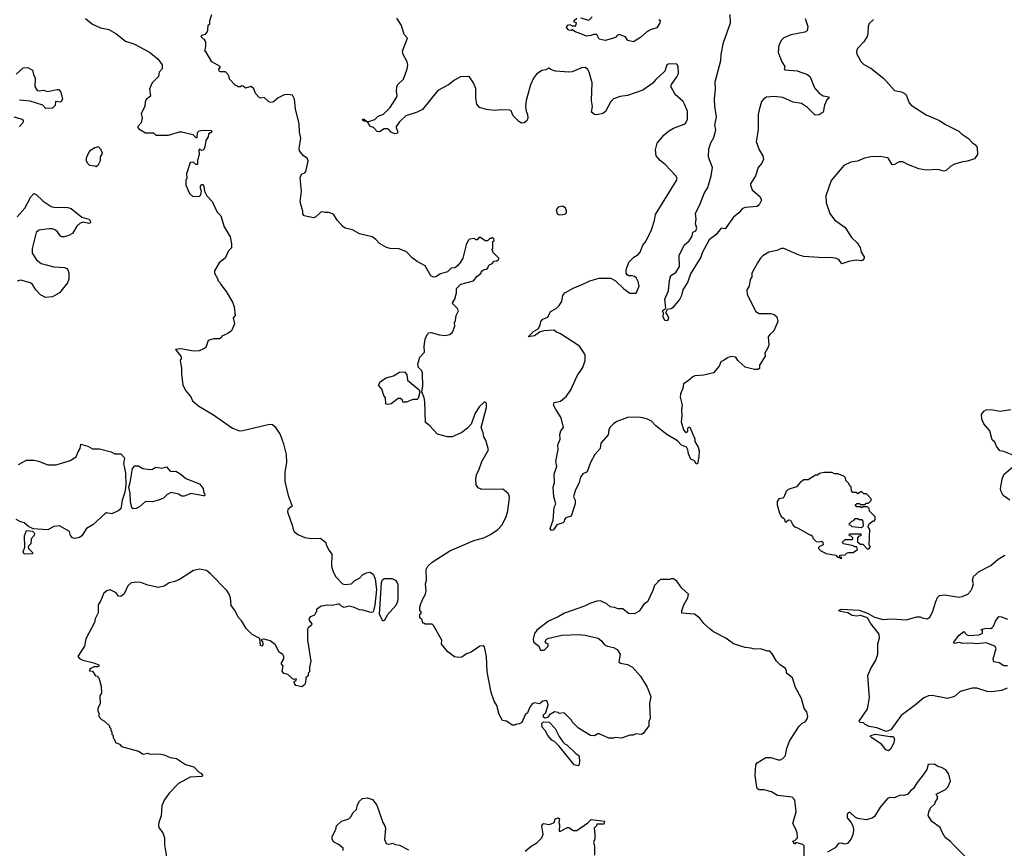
# Model space of a CAD drawing. Extents: x 2220520 to 2384350, y 721165 to 893491.
# Tile 35 of 256: x 2260636 to 2269009, y 749305 to 756352. Entities that reach past the tile are written whole.
import ezdxf

# ---------------------------------------------------------------- set-up
doc = ezdxf.new("R2010")
doc.units = 0

msp = doc.modelspace()

# ---------------------------------------------------------------- linework, layer by layer
at = {"layer": '0CON20XD'}
for points in [[(2264414.3, 751885.7), (2264497.7, 751922.3), (2264583.6, 751946.4), (2264640, 751975), (2264703, 752017), (2264736.1, 752053.9), (2264773.3, 752125), (2264786.2, 752175), (2264800, 752285), (2264798.8, 752305), (2264786.7, 752325), (2264745, 752360), (2264565.7, 752355.7), (2264535, 752369.4), (2264518.8, 752395), (2264514.7, 752445.3), (2264522, 752485), (2264540.4, 752519.6), (2264565.8, 752594.2), (2264623.8, 752695), (2264601.2, 752775), (2264583.8, 752805), (2264578.3, 752838.3), (2264560, 752885), (2264606.7, 753055), (2264607, 753087), (2264595, 753100), (2264585, 753100), (2264545, 753062.5), (2264508.8, 753005), (2264475, 752912.5), (2264445, 752878.8), (2264395, 752840.8), (2264335, 752812), (2264315, 752803.8), (2264274.1, 752804.1), (2264187.9, 752827.9), (2264120.9, 752900.9), (2264086.7, 752925), (2264081.5, 753105), (2264076.9, 753135), (2264056.4, 753186.4), (2264065.4, 753235), (2264060.4, 753345), (2264055, 753365.8), (2264028, 753395), (2264023, 753423), (2264039.2, 753480.8), (2264077.1, 753525), (2264075.6, 753575), (2264084.3, 753635), (2264101.9, 753675), (2264115, 753690), (2264135, 753692.5), (2264205, 753672.9), (2264255, 753666.2), (2264295, 753673.3), (2264317.5, 753695), (2264336.7, 753745), (2264333.3, 753775), (2264342.5, 753795), (2264347.5, 753835), (2264366.7, 753875), (2264355, 753900), (2264320, 753935), (2264317.5, 753945), (2264337.5, 753975), (2264351.7, 754028.3), (2264350, 754065), (2264388.3, 754101.7), (2264495, 754130), (2264525, 754170), (2264560, 754195), (2264560, 754205), (2264570, 754215), (2264585, 754227.5), (2264608.3, 754231.7), (2264620, 754245), (2264621.7, 754258.3), (2264635, 754270), (2264650, 754275), (2264671.7, 754298.3), (2264695, 754300), (2264710, 754315), (2264710, 754325), (2264660, 754375), (2264660, 754385), (2264650, 754395), (2264660, 754405), (2264660, 754465), (2264670, 754475), (2264668.3, 754488.3), (2264655, 754500), (2264645, 754490), (2264635, 754490), (2264615, 754470), (2264595, 754470), (2264555, 754500), (2264541.7, 754498.3), (2264525, 754480), (2264515, 754480), (2264505, 754490), (2264460, 754485), (2264450, 754475), (2264433.6, 754436.4), (2264403.3, 754325), (2264385, 754290), (2264360, 754260), (2264337, 754243), (2264305, 754237.5), (2264273.6, 754206.4), (2264215, 754190), (2264175.8, 754164.2), (2264155, 754162), (2264133.3, 754175), (2264085, 754257.5), (2264016.4, 754296.4), (2263975, 754327.5), (2263925, 754377.5), (2263863, 754403), (2263786.4, 754406.4), (2263754.1, 754414.1), (2263695, 754450), (2263663.9, 754483.9), (2263633.9, 754503.9), (2263525, 754532), (2263465.8, 754565.8), (2263405, 754580), (2263385, 754592.5), (2263335, 754647.5), (2263305, 754697.5), (2263265, 754712.5), (2263233.6, 754713.6), (2263215, 754718.8), (2263197.5, 754715), (2263154.3, 754675.7), (2263135, 754666), (2263055, 754683.3), (2263045, 754700), (2263044, 754725), (2263021.7, 754801.7), (2263031.4, 754895), (2263021.7, 755008.3), (2263032.9, 755037.1), (2263060.5, 755049.5), (2263069.1, 755060.9), (2263087.9, 755147.9), (2263081.2, 755175), (2263048.8, 755195), (2263015.7, 755235.7), (2263013, 755257), (2263025.7, 755345), (2263015.5, 755395), (2263011.4, 755465), (2262981.2, 755595), (2262972.5, 755675), (2262955, 755710), (2262916.7, 755716.7), (2262885, 755712.5), (2262835, 755687.5), (2262795, 755653.3), (2262775, 755648.8), (2262755, 755653.3), (2262715, 755690), (2262685, 755683.3), (2262675, 755687.5), (2262642.5, 755725), (2262627.5, 755765), (2262605, 755782.5), (2262555, 755770), (2262537, 755787), (2262525, 755790), (2262515, 755780), (2262495, 755780), (2262485, 755790), (2262471.7, 755791.7), (2262420, 755845), (2262417, 755867), (2262405, 755890), (2262385, 755907.5), (2262361.7, 755908.3), (2262345, 755907.5), (2262332.5, 755915), (2262328.3, 755931.7), (2262340, 755945), (2262340, 755955), (2262270, 755995), (2262222.5, 756075), (2262210, 756085), (2262220, 756125), (2262220, 756165), (2262210, 756175), (2262210, 756185), (2262195, 756190), (2262180, 756205), (2262185, 756220), (2262215, 756230), (2262230, 756245), (2262237, 756263), (2262240, 756305), (2262251.7, 756318.3), (2262252.5, 756345), (2262270, 756395)], [(2267315, 756363.3), (2267337.5, 756295), (2267332.3, 756257.7), (2267314.1, 756245.9), (2267195, 756223.8), (2267135, 756196.7), (2267115, 756177.5), (2267091.2, 756135), (2267087, 756073), (2267116.7, 755995), (2267142.5, 755955), (2267137.5, 755935), (2267142.5, 755925), (2267246.7, 755916.7), (2267336.6, 755886.6), (2267358, 755865), (2267395, 755772.5), (2267435, 755727.5), (2267470, 755705), (2267517.5, 755695), (2267517.5, 755685), (2267498.8, 755671.2), (2267480, 755625), (2267468.8, 755565), (2267435, 755542.5), (2267399.5, 755539.5), (2267335.7, 755605), (2267285, 755639.5), (2267215, 755651.2), (2267125, 755691.1), (2267055, 755699.5), (2266987.3, 755692.7), (2266965, 755678.8), (2266945.8, 755655), (2266924.4, 755585), (2266916.7, 755545), (2266917.5, 755415), (2266898.1, 755315), (2266925.5, 755245.5), (2266955.8, 755195), (2266961.2, 755165), (2266947.3, 755132.7), (2266916.2, 755095), (2266894, 755025), (2266850, 754955), (2266850, 754945), (2266866.2, 754905), (2266933.8, 754845), (2266943.3, 754816.7), (2266923.6, 754776.4), (2266907.3, 754762.7), (2266805, 754756.2), (2266782.7, 754747.3), (2266750.9, 754709.1), (2266706.3, 754673.7), (2266635, 754573.8), (2266601.7, 754578.3), (2266556.4, 754523.6), (2266499.8, 754480.2), (2266439.7, 754370.3), (2266427.1, 754332.9), (2266340.5, 754189.5), (2266317.7, 754122.3), (2266274.4, 754055.6), (2266263.3, 754005), (2266248.3, 753971.7), (2266187.7, 753902.3), (2266175, 753893.3), (2266141.7, 753888.3), (2266130, 753865), (2266130, 753855), (2266146.1, 753836.1), (2266153, 753817), (2266145, 753790), (2266123, 753793), (2266108.8, 753825), (2266110, 753855), (2266102.5, 753875), (2266131.7, 753898.3), (2266123.3, 753975), (2266153.3, 754045), (2266161.2, 754135), (2266174.1, 754175.9), (2266215, 754202.5), (2266245.7, 754254.3), (2266244.2, 754345.8), (2266287.5, 754435), (2266328.8, 754471.2), (2266355, 754510), (2266360, 754545), (2266385, 754557.5), (2266395, 754580), (2266383.3, 754615), (2266390, 754655), (2266383.3, 754705), (2266423.8, 754785), (2266457.1, 754875), (2266488.6, 754925), (2266517.5, 755025), (2266526.9, 755095), (2266501.2, 755158.8), (2266494.2, 755185), (2266496, 755255), (2266514.6, 755305.4), (2266539.8, 755350.2), (2266555.6, 755415), (2266547.8, 755455), (2266561.1, 755525), (2266546.2, 755616.2), (2266543.8, 755675), (2266553.3, 755765), (2266549.3, 755825), (2266598.9, 756005), (2266602.4, 756055), (2266622.4, 756157.6), (2266679.4, 756325), (2266678.8, 756395)], [(2261195, 756363.3), (2261255, 756313.3), (2261323.6, 756283.6), (2261395, 756267.5), (2261453.6, 756233.6), (2261535, 756170), (2261607, 756147), (2261740, 756075), (2261809.3, 756019.3), (2261847, 755967), (2261847, 755933), (2261823, 755907), (2261815, 755870), (2261762.5, 755815), (2261740, 755765), (2261747, 755703), (2261713.6, 755676.4), (2261703, 755657), (2261700, 755615), (2261670, 755555), (2261677.5, 755515), (2261670, 755475), (2261640, 755445), (2261640, 755435), (2261650, 755425), (2261705, 755390), (2261775, 755390), (2261795, 755370), (2261900.7, 755370.7), (2261995, 755397.5), (2262015, 755397.5), (2262107, 755377), (2262135, 755350), (2262145, 755350), (2262148.3, 755391.7), (2262163, 755407), (2262195, 755412.5), (2262265, 755410), (2262270, 755405), (2262265, 755390), (2262255, 755390), (2262241.7, 755378.3), (2262240, 755355), (2262217.5, 755325), (2262209.3, 755270.7), (2262198.3, 755241.7), (2262185, 755240), (2262165, 755250), (2262158.3, 755241.7), (2262162.5, 755205), (2262147.5, 755155), (2262148.3, 755121.7), (2262135, 755120), (2262117, 755137), (2262101.7, 755141.7), (2262085, 755137.5), (2262055, 755040), (2262057.5, 755005), (2262050, 754985), (2262050, 754945), (2262080, 754875), (2262108.3, 754848.3), (2262165, 754852.5), (2262176.2, 754863.8), (2262182.5, 754895), (2262173.3, 754915), (2262173.3, 754935), (2262185, 754950), (2262195, 754950), (2262203, 754933), (2262207.5, 754895), (2262227.5, 754855), (2262272.5, 754805), (2262316.4, 754716.4), (2262346.7, 754685), (2262375, 754590), (2262426.7, 754505), (2262437.5, 754445), (2262437, 754413), (2262412.5, 754385), (2262382.5, 754325), (2262332.5, 754285), (2262293, 754217), (2262292.5, 754195), (2262320, 754145), (2262320, 754135), (2262340, 754115), (2262345, 754100), (2262390.7, 754040.7), (2262445, 753950), (2262459.3, 753909.3), (2262467.5, 753835), (2262450, 753815), (2262463.3, 753765), (2262437.5, 753705), (2262405, 753682.5), (2262355, 753660), (2262350, 753645), (2262335, 753637.5), (2262287, 753637), (2262240, 753625), (2262217.5, 753565), (2262198.3, 753551.7), (2262163, 753537), (2262115, 753533.8), (2262005, 753552.5), (2261961.7, 753548.3), (2262005, 753490), (2262010, 753475), (2262010, 753465), (2262000, 753455), (2262012.5, 753385), (2262010.7, 753340.7), (2262022.5, 753245), (2262047.5, 753195), (2262090, 753145), (2262105, 753110), (2262160, 753065), (2262276.1, 752996.1), (2262445, 752876.7), (2262505, 752856.7), (2262533, 752857), (2262759.3, 752910.7), (2262785, 752910), (2262805, 752892.5), (2262850, 752825), (2262878.8, 752745), (2262902, 752655), (2262904, 752585), (2262890, 752505), (2262891.2, 752425), (2262918.8, 752305), (2262952.5, 752215), (2262916.2, 752185), (2262912, 752165), (2262956.2, 752045), (2262961.2, 752015), (2262970.5, 752000.5), (2263002.5, 751975), (2263059.5, 751949.5), (2263115, 751938.8), (2263195, 751943.3), (2263240, 751905), (2263242.5, 751885), (2263267.1, 751837.1)], [(2265413.8, 754096.2), (2265485, 754130), (2265565, 754154.5), (2265662.4, 754152.4), (2265701.7, 754131.7), (2265775, 754062.5), (2265825, 754026.7), (2265877.5, 754025), (2265903.8, 754085), (2265895.9, 754125.9), (2265880, 754155), (2265865, 754166.7), (2265845, 754173.8), (2265815, 754173.8), (2265802.3, 754182.3), (2265793.8, 754195), (2265792.5, 754225), (2265815, 754288.8), (2265858.3, 754331.7), (2265895, 754353.8), (2265912, 754375), (2265936.2, 754435), (2265961.2, 754465), (2266010, 754565), (2266035.8, 754645), (2266042.5, 754695), (2266222, 754985), (2266226.7, 755005), (2266216.7, 755025), (2266125, 755119.4), (2266083.9, 755153.9), (2266048.9, 755195), (2266043.5, 755245), (2266057.4, 755302.6), (2266117.4, 755372.6), (2266154, 755405), (2266195, 755430), (2266287, 755463), (2266301.2, 755475), (2266313.8, 755505), (2266316, 755575), (2266290.8, 755635), (2266277.2, 755657.2), (2266209.2, 755715), (2266174.2, 755785), (2266178.7, 755801.3), (2266224, 755865), (2266238, 755895), (2266236.7, 755955), (2266225, 755972.5), (2266155, 755976.2), (2266140.7, 755969.3), (2266122.5, 755915), (2266045, 755843.3), (2266019.1, 755810.9), (2265935, 755751.4), (2265805, 755707.1), (2265741.3, 755698.7), (2265685, 755679.2), (2265664.2, 755655), (2265618.5, 755571.5), (2265595, 755553.1), (2265544.3, 755544.3), (2265525, 755546.2), (2265500, 755565), (2265506.9, 755615), (2265497.8, 755665), (2265505.6, 755815), (2265478.8, 755905), (2265467.3, 755927.3), (2265445, 755946.2), (2265415, 755943.8), (2265335, 755910), (2265305, 755905.7), (2265193.4, 755913.4), (2265157.5, 755925), (2265135, 755940), (2265110, 755925), (2265075, 755918.8), (2265030.3, 755889.7), (2265005.8, 755855), (2264981.3, 755798.7), (2264943.8, 755665), (2264936, 755615), (2264942.5, 755575), (2264955.7, 755545), (2264957.8, 755515), (2264948.2, 755491.8), (2264925.9, 755474.1), (2264903.3, 755473.3), (2264880, 755485), (2264832.5, 755535), (2264815.9, 755575.9), (2264805, 755583.3), (2264725, 755585.8), (2264675, 755580), (2264607, 755587), (2264546.7, 755605), (2264524.5, 755634.5), (2264515.8, 755685), (2264516.1, 755766.1), (2264496.1, 755816.1), (2264460, 755865), (2264445, 755870), (2264385, 755866.2), (2264335, 755838), (2264282.1, 755797.9), (2264191.2, 755748.8), (2264060.3, 755589.7), (2264015, 755566), (2263918.8, 755535), (2263865, 755483.8), (2263838, 755445), (2263836.2, 755435), (2263852, 755395), (2263845, 755384.2), (2263825, 755381.9), (2263793.8, 755395), (2263775, 755417.5), (2263763, 755423), (2263735, 755422.5), (2263695, 755397.5), (2263675, 755400), (2263645, 755436), (2263615, 755443.3), (2263592.5, 755482.5), (2263565, 755488), (2263553.3, 755495), (2263550, 755505), (2263565, 755507.1), (2263586.7, 755486.7), (2263605, 755487.1), (2263656.3, 755503.7), (2263685, 755531.4), (2263730.2, 755549.8), (2263785.7, 755605), (2263839.4, 755690.6), (2263845.8, 755705.8), (2263840, 755745), (2263844, 755785), (2263855, 755803.3), (2263900, 755845), (2263930.8, 755935), (2263935.8, 755965), (2263932, 755995), (2263896.7, 756055), (2263892.5, 756085), (2263932.5, 756195), (2263906.4, 756226.4), (2263883.6, 756303.6), (2263842, 756365)], [(2267897.5, 756355), (2267861.2, 756318.8), (2267851.2, 756295), (2267848.8, 756235), (2267841.7, 756208.3), (2267815.8, 756164.2), (2267761.7, 756108.3), (2267753.3, 756085), (2267755, 756060), (2267793.3, 755995), (2267815, 755970), (2267875, 755940), (2267985, 755852.5), (2268075, 755750), (2268135, 755737.5), (2268165, 755722.5), (2268173.6, 755713.6), (2268200, 755645), (2268215.9, 755625.9), (2268345, 755543.8), (2268457.5, 755495), (2268504.1, 755464.1), (2268623.6, 755403.6), (2268645, 755382.5), (2268705, 755342.5), (2268737, 755307), (2268767.5, 755285), (2268777.5, 755265), (2268782.5, 755205), (2268755, 755170), (2268695, 755147.5), (2268657, 755143), (2268585, 755122.5), (2268555, 755107.5), (2268515, 755070), (2268495, 755062.5), (2268445, 755077.5), (2268345, 755073.3), (2268283.6, 755083.6), (2268195, 755116.7), (2268145, 755143.3), (2268115, 755143.3), (2268075, 755120), (2268057, 755117), (2268025, 755172.5), (2268015, 755176.7), (2267955, 755188.8), (2267873.9, 755186.1), (2267820, 755175), (2267761.7, 755148.3), (2267705, 755140), (2267645, 755112.5), (2267536.4, 754983.6), (2267492.5, 754855), (2267493.8, 754795), (2267526, 754705), (2267565, 754650), (2267655.5, 754585.5), (2267709.5, 754499.5), (2267756.7, 754455), (2267783.3, 754415), (2267793.3, 754375), (2267816.4, 754336.4), (2267816.7, 754325), (2267805, 754307.5), (2267795, 754302.5), (2267755, 754306.2), (2267695, 754298.8), (2267627, 754277), (2267601.7, 754311.7), (2267582.3, 754322.3), (2267535, 754330.8), (2267475, 754327.5), (2267305, 754336.9), (2267265, 754348.1), (2267135, 754405.6), (2267115.8, 754405.8), (2267075, 754388.8), (2267006.4, 754373.6), (2266957, 754343), (2266937, 754323), (2266910, 754285), (2266862.5, 754195), (2266862.5, 754165), (2266848.3, 754141.7), (2266840, 754085), (2266820, 754055), (2266823.8, 754015), (2266895, 753870), (2266925, 753854.2), (2267025, 753852), (2267052.5, 753845), (2267073.8, 753825), (2267083.3, 753785), (2267048.6, 753705), (2267014, 753675), (2267002, 753655), (2267005.7, 753584.3), (2266996.2, 753555), (2266973.6, 753516.4), (2266975, 753490), (2266927.5, 753415), (2266927.5, 753385), (2266913, 753377), (2266885, 753376.7), (2266805, 753397.5), (2266743.6, 753453.6), (2266725, 753482.5), (2266685, 753486.7), (2266655, 753477.5), (2266627.5, 753455), (2266598.3, 753441.7), (2266584.3, 753405), (2266535, 753349.5), (2266455, 753330), (2266378.3, 753321.7), (2266360, 753315), (2266321.7, 753281.7), (2266280, 753255), (2266276.7, 753215), (2266255, 753170), (2266252.7, 753142.7), (2266269.2, 753075), (2266264.2, 753035), (2266268, 752985), (2266260.5, 752930.5), (2266281.2, 752865), (2266295, 752847.5), (2266305, 752842.5), (2266318.3, 752851.7), (2266317.5, 752875), (2266325, 752887.5), (2266335, 752887.5), (2266377, 752787), (2266377.5, 752765), (2266406.7, 752715), (2266413.3, 752685), (2266412.5, 752635), (2266400, 752575), (2266390, 752575), (2266375, 752600), (2266343.3, 752615), (2266325, 752660), (2266318.8, 752695), (2266305.8, 752715.8), (2266263.2, 752733.2), (2266230.3, 752770.3), (2266140, 752825), (2266045, 752897.1), (2266007.6, 752937.6), (2265975.8, 752955.8), (2265935.5, 752965.5), (2265895, 752972.5), (2265805, 752970), (2265713.3, 752935), (2265685, 752916), (2265655, 752883.3), (2265646, 752865), (2265639.3, 752820.7), (2265578.3, 752751.7), (2265571.2, 752705), (2265527.5, 752655), (2265490, 752585), (2265463.6, 752516.4), (2265455, 752502.5), (2265425, 752490), (2265405, 752460), (2265393.3, 752415), (2265360.8, 752345), (2265346.2, 752295), (2265360, 752265), (2265360.8, 752235), (2265325, 752130), (2265280, 752115), (2265268.3, 752101.7), (2265267.5, 752085), (2265256.2, 752073.8), (2265202.5, 752055), (2265176.4, 752013.6), (2265165, 752007.5), (2265155, 752010), (2265147.5, 752025), (2265174, 752095), (2265180, 752205), (2265196.7, 752233.3), (2265177.1, 752295), (2265172.5, 752375), (2265182.9, 752415), (2265182.6, 752487.4), (2265203.8, 752555), (2265196, 752595), (2265216.4, 752696.4), (2265211.2, 752735), (2265231.2, 752785), (2265228, 752825), (2265238.8, 752855), (2265260, 752885), (2265241.2, 752965), (2265191.7, 753041.7), (2265176, 753075), (2265182, 753095), (2265235, 753108.8), (2265285, 753150), (2265322, 753205), (2265377.3, 753322.7), (2265426, 753395), (2265445.8, 753454.2), (2265443.8, 753495), (2265436.2, 753515), (2265395.8, 753575.8), (2265235, 753680), (2265200, 753695), (2265181.7, 753711.7), (2265093.9, 753706.1), (2265056.4, 753693.6), (2265015, 753664.3), (2264960, 753655), (2265005, 753701.2), (2265046.4, 753723.6), (2265063.3, 753755), (2265067.5, 753785), (2265085.8, 753804.2), (2265127.3, 753822.7), (2265151.1, 753868.9), (2265198, 753895), (2265225, 753920.8), (2265245, 753956.7), (2265255.7, 754005), (2265272.4, 754027.6), (2265348.6, 754071.4), (2265413.8, 754096.2)], [(2266072.7, 756352.7), (2266083.8, 756345), (2266080.6, 756325), (2266055, 756282.9), (2266005, 756268), (2265970.3, 756249.7), (2265915, 756202), (2265855, 756162.5), (2265806.4, 756176.4), (2265787.5, 756205), (2265735, 756226), (2265718.8, 756221.2), (2265705.6, 756204.4), (2265685.5, 756194.5), (2265615, 756176.2), (2265565, 756187.5), (2265545, 756226.7), (2265515, 756226.7), (2265495, 756217.5), (2265455, 756212.5), (2265408.3, 756231.7), (2265353, 756253), (2265335, 756270), (2265325, 756260), (2265305, 756263.3), (2265287.5, 756285), (2265293.6, 756306.4), (2265315, 756312.5), (2265335, 756300), (2265365, 756300), (2265370, 756325), (2265351.7, 756331.7), (2265350, 756345), (2265374.2, 756365.8)], [(2265405, 756368.8), (2265475, 756348.8), (2265505, 756376)], [(2260605, 755888), (2260665, 755943.3), (2260705, 755946.7), (2260745, 755922.5), (2260752.5, 755885), (2260768.8, 755855), (2260766, 755785), (2260785, 755750), (2260805, 755746.7), (2260835, 755752), (2260875, 755742), (2260950.7, 755759.3), (2260968.3, 755758.3), (2260986.7, 755735), (2261001.2, 755675), (2260985, 755651.2), (2260940, 755655), (2260937, 755623), (2260915, 755600), (2260857.5, 755597.5), (2260833.9, 755623.9), (2260725, 755659.4), (2260633, 755667)], [(2260587, 755527), (2260657.5, 755505), (2260666.7, 755495), (2260663.3, 755475), (2260633.3, 755445)], [(2261285, 755102.5), (2261305, 755120), (2261322.5, 755155), (2261322.5, 755185), (2261340, 755215), (2261330, 755245), (2261305, 755270), (2261275, 755263.3), (2261233.6, 755236.4), (2261222.5, 755225), (2261200, 755175), (2261200, 755155), (2261210, 755135), (2261230, 755115), (2261275, 755110), (2261285, 755102.5)], [(2260615.6, 754675), (2260680.1, 754749.9), (2260730.6, 754845), (2260755, 754873.8), (2260775, 754866.2), (2260835, 754807.5), (2260902.2, 754762.2), (2260926.6, 754756.6), (2261045, 754756), (2261075, 754746.2), (2261165, 754672), (2261225, 754656), (2261233.8, 754645), (2261236.7, 754623.3), (2261225, 754620), (2261175, 754628.8), (2261148.8, 754621.2), (2261122.6, 754597.4), (2261084.4, 754535), (2261054.1, 754515.9), (2261015, 754504.5), (2260995, 754504.4), (2260981.7, 754511.7), (2260958.3, 754548.3), (2260941.3, 754561.3), (2260915, 754572.9), (2260886.7, 754573.3), (2260797.6, 754562.4), (2260775, 754542), (2260740.9, 754405), (2260742.5, 754365), (2260778.3, 754308.3), (2260818.8, 754278.8), (2260925, 754249.4), (2261015.5, 754245.5), (2261036.8, 754236.8), (2261046.2, 754225), (2261052.5, 754195), (2261053.3, 754145), (2261043.8, 754115), (2260975, 754028.8), (2260915, 753995.8), (2260855, 753990.6), (2260812.9, 754012.9), (2260774.5, 754054.5), (2260745, 754101.2), (2260726.7, 754115), (2260645, 754135.7), (2260615, 754129.2)], [(2265225, 754693.8), (2265255, 754694), (2265278.3, 754701.7), (2265285, 754710), (2265287.5, 754725), (2265278.3, 754748.3), (2265255, 754767.5), (2265215, 754757.5), (2265197.5, 754735), (2265206.7, 754705), (2265225, 754693.8)], [(2263765, 753080), (2263750, 753085), (2263747.5, 753135), (2263733.3, 753155), (2263715, 753210), (2263687.5, 753245), (2263704.1, 753275.9), (2263752.5, 753305), (2263815, 753322.5), (2263865, 753353.3), (2263907, 753357), (2263927.5, 753335), (2263932.5, 753285), (2264032.5, 753205), (2264040, 753185), (2264025, 753130), (2264015, 753122.5), (2263978.3, 753121.7), (2263925, 753100), (2263895, 753100), (2263890, 753115), (2263875, 753130), (2263855, 753130), (2263795, 753084), (2263765, 753080)], [(2269075, 752652.5), (2269005, 752680), (2268972.5, 752685), (2268943.3, 752725), (2268928.3, 752758.3), (2268905, 752780), (2268887.5, 752855), (2268835, 752916.2), (2268817.5, 752955), (2268814.5, 752995), (2268835, 753023.1), (2268855, 753033.3), (2268895, 753038.1), (2268975, 753023.3), (2269065, 753037.5)], [(2260625, 752570), (2260695, 752606), (2260755, 752605.8), (2260795, 752597.5), (2260875, 752566.9), (2260945, 752565.6), (2261065, 752604.2), (2261115.8, 752634.2), (2261132.3, 752677.7), (2261150, 752705), (2261155, 752742.5), (2261215, 752723.8), (2261255, 752701.2), (2261315, 752701.2), (2261415, 752676), (2261445, 752660), (2261495, 752660), (2261528.1, 752625), (2261518.8, 752575), (2261525, 752552.5), (2261535.7, 752495), (2261538.1, 752391.9), (2261530.5, 752335), (2261508.1, 752265), (2261495, 752192.5), (2261472.5, 752175), (2261419.3, 752150.7), (2261375, 752156.7), (2261359.3, 752150.7), (2261259.2, 752055), (2261203.8, 752025), (2261165, 751962.5), (2261145, 751946.7), (2261105, 751940), (2261084.3, 751944.3), (2261066.7, 751965), (2261058, 751998), (2260975, 752046.2), (2260925, 752040.8), (2260875.8, 752014.2), (2260750.5, 752020.5), (2260710.4, 752040.4), (2260675, 752074.2), (2260645, 752081.2), (2260605, 752101.4)], [(2261600.7, 752190.7), (2261590.5, 752200.5), (2261577.1, 752255), (2261576.4, 752325), (2261562.9, 752375), (2261576.5, 752415), (2261594, 752535), (2261615, 752557.5), (2261645, 752556.7), (2261683.9, 752533.9), (2261745, 752527.5), (2261765, 752530), (2261795, 752547.5), (2261845, 752537.5), (2261885, 752550), (2261912.5, 752515), (2261925, 752510), (2261965, 752513.3), (2262007.3, 752487.3), (2262049.3, 752449.3), (2262164.1, 752404.1), (2262196.1, 752366.1), (2262198.3, 752338.3), (2262210, 752315), (2262207.5, 752302.5), (2262195, 752302.5), (2262095, 752321.2), (2262035, 752300), (2262015, 752300), (2261985, 752317.5), (2261925, 752331.2), (2261890, 752315), (2261858.3, 752281.7), (2261825, 752268.8), (2261765, 752251.2), (2261705, 752253.8), (2261655, 752208.8), (2261625, 752194), (2261600.7, 752190.7)], [(2269056.7, 752265), (2269000, 752305), (2268978.8, 752345), (2268976, 752365), (2268990, 752445), (2269006.7, 752485), (2269085, 752553.3)], [(2267625, 751770), (2267628.3, 751778.3), (2267610, 751780), (2267611.7, 751798.3), (2267655, 751800), (2267673, 751817), (2267685, 751820), (2267725, 751820), (2267760, 751845), (2267755, 751870), (2267735, 751870), (2267727, 751877), (2267643, 751893), (2267630, 751905), (2267655, 751930), (2267715, 751930), (2267720, 751935), (2267720, 751945), (2267708.3, 751958.3), (2267691.7, 751961.7), (2267690, 751975), (2267695, 751980), (2267788.3, 751978.3), (2267788.3, 751961.7), (2267771.7, 751958.3), (2267760, 751945), (2267761.7, 751911.7), (2267785, 751890), (2267805, 751890), (2267845, 751850), (2267858.3, 751851.7), (2267870, 751865), (2267870, 751875), (2267860, 751885), (2267866.7, 752016.7), (2267850, 752045), (2267858.3, 752051.7), (2267860, 752065), (2267895, 752090), (2267905, 752090), (2267910, 752105), (2267910, 752125), (2267861.7, 752171.7), (2267860, 752195), (2267845, 752210), (2267805, 752210), (2267795, 752200), (2267785, 752210), (2267755, 752210), (2267740, 752225), (2267755, 752237.5), (2267777, 752237), (2267785, 752230), (2267825, 752230), (2267835, 752240), (2267855, 752240), (2267878.3, 752261.7), (2267878.3, 752278.3), (2267838.3, 752318.3), (2267815, 752320), (2267795, 752340), (2267765, 752320), (2267755, 752330), (2267721.7, 752331.7), (2267710, 752345), (2267708.3, 752378.3), (2267691.7, 752391.7), (2267688.3, 752408.3), (2267661.7, 752431.7), (2267660, 752455), (2267645, 752470), (2267595, 752490), (2267565, 752490), (2267545, 752500), (2267475, 752500), (2267438.3, 752491.7), (2267421.7, 752478.3), (2267405, 752477.5), (2267380, 752465), (2267341.7, 752438.3), (2267305, 752437.5), (2267272.5, 752415), (2267240.7, 752379.3), (2267170, 752355), (2267155, 752340), (2267135, 752292.5), (2267125, 752282.5), (2267093, 752277), (2267077.5, 752255), (2267076.7, 752225), (2267097.5, 752155), (2267113.6, 752123.6), (2267138.3, 752108.3), (2267145, 752080), (2267155, 752080), (2267173, 752097), (2267190, 752095), (2267210, 752055), (2267225, 752040), (2267251.7, 752031.7), (2267355, 751970), (2267365, 751970), (2267378.3, 751958.3), (2267381.7, 751941.7), (2267410, 751915), (2267435, 751910), (2267455, 751917.5), (2267467, 751907), (2267470, 751885), (2267430, 751865), (2267430, 751855), (2267450, 751835), (2267493, 751813), (2267577, 751797), (2267591.7, 751781.7), (2267610, 751780), (2267611.7, 751771.7), (2267625, 751770)], [(2267795, 752030), (2267715, 752040), (2267705, 752050), (2267691.7, 752051.7), (2267690, 752065), (2267711.7, 752088.3), (2267728.3, 752091.7), (2267741.7, 752108.3), (2267765, 752110), (2267775, 752100), (2267795, 752100), (2267807, 752087), (2267810, 752045), (2267795, 752030)], [(2260675, 751807.5), (2260666.7, 751825), (2260680, 751865), (2260676.4, 751963.6), (2260695, 752006.7), (2260745, 752002.5), (2260762.5, 751985), (2260760, 751965), (2260733, 751937), (2260730, 751895), (2260710, 751875), (2260707.5, 751865), (2260710, 751855), (2260745, 751820), (2260745, 751810), (2260675, 751807.5)], [(2267306, 749235), (2267307.5, 749325), (2267297, 749337), (2267245, 749350), (2267235, 749350), (2267225, 749340), (2267210, 749365), (2267228.3, 749371.7), (2267250, 749395), (2267247.5, 749435), (2267237, 749467), (2267210, 749515), (2267240, 749615), (2267227.5, 749715), (2267205, 749739.2), (2267080, 749755), (2267030, 749785), (2266965, 749800.6), (2266925, 749802.9), (2266910.9, 749810.9), (2266904, 749825), (2266890, 749925), (2266897.5, 750015), (2266907, 750033), (2266981.7, 750078.3), (2267023.9, 750076.1), (2267085, 750056.2), (2267105, 750056.7), (2267125, 750067.5), (2267147.5, 750095), (2267160, 750155), (2267185, 750222.5), (2267265.9, 750344.1), (2267291.2, 750368.8), (2267315, 750380), (2267333.3, 750405), (2267337.5, 750425), (2267330, 750465), (2267307.5, 750495), (2267285, 750580), (2267233, 750673), (2267206.7, 750755), (2267157.5, 750795), (2267157.5, 750815), (2267147.5, 750835), (2267102.5, 750865), (2267073.3, 750895), (2267035, 750960), (2267015, 750980), (2266995, 750980), (2266935, 751002.5), (2266885, 750997.5), (2266855, 751007.5), (2266805, 751012.5), (2266705, 751043.3), (2266640.7, 751090.7), (2266536.4, 751146.4), (2266507.7, 751167.7), (2266455, 751216.7), (2266421.2, 751261.2), (2266375, 751296.7), (2266267.5, 751305), (2266266.2, 751325), (2266284.4, 751375.6), (2266317.5, 751435), (2266322.5, 751465), (2266267, 751517), (2266225, 751577.5), (2266197, 751597), (2266175, 751597.5), (2266165, 751590), (2266085, 751590), (2266075, 751580), (2266065, 751580), (2266060, 751565), (2266035, 751540), (2266021.7, 751498.3), (2265975, 751400), (2265945, 751380), (2265905, 751322.5), (2265865, 751300), (2265813, 751303), (2265765, 751340), (2265725, 751340), (2265695, 751352.5), (2265658.3, 751358.3), (2265630, 751385), (2265575, 751410), (2265543, 751407), (2265485, 751387.5), (2265440, 751365), (2265270, 751305), (2265215, 751272.5), (2265133.9, 751236.1), (2265035, 751158.8), (2265015, 751132.5), (2265002, 751085), (2265005, 751060), (2265050, 751025), (2265065, 750990), (2265095, 750990), (2265130, 751025), (2265130, 751045), (2265115, 751047.5), (2265103.6, 751063.6), (2265115, 751082.5), (2265135, 751092.5), (2265247, 751117), (2265395, 751122.5), (2265445, 751116.7), (2265555, 751093.3), (2265587.5, 751065), (2265610, 751035), (2265633.6, 751023.6), (2265685, 751013.3), (2265716.4, 750996.4), (2265742.5, 750955), (2265731.7, 750891.7), (2265745, 750880), (2265805, 750867.5), (2265846.4, 750846.4), (2265915, 750770), (2265972.5, 750675), (2266002.5, 750595), (2265992.5, 750535), (2265997.5, 750405), (2265987.5, 750385), (2265987.5, 750345), (2265939.5, 750280.5), (2265925, 750273.8), (2265875, 750277.5), (2265851.7, 750268.3), (2265825, 750267.5), (2265755, 750242.5), (2265705, 750247.5), (2265685, 750240), (2265645, 750242.5), (2265565, 750277.5), (2265553, 750277), (2265525, 750260), (2265490, 750265), (2265387, 750327), (2265335, 750380), (2265330, 750395), (2265267, 750457), (2265225, 750450), (2265215, 750460), (2265185, 750466.7), (2265140.7, 750439.3), (2265123.6, 750416.4), (2265105, 750412.5), (2265090.7, 750420.7), (2265091.2, 750438.8), (2265110, 750460), (2265130, 750525), (2265125, 750550), (2265115, 750562.5), (2265085, 750557.5), (2265057, 750533), (2265015, 750542.5), (2264995, 750532.5), (2264974.1, 750505.9), (2264953.3, 750456.7), (2264935, 750440), (2264906.4, 750373.6), (2264887, 750363), (2264865, 750360), (2264845, 750352.5), (2264823, 750353), (2264776.7, 750386.7), (2264743, 750393), (2264712.7, 750442.7), (2264695, 750520), (2264670, 750555), (2264645, 750630), (2264612, 750805), (2264605.9, 750935.9), (2264588.8, 751018.8), (2264575, 751027.5), (2264550, 751025), (2264475, 750972.5), (2264435, 750957.5), (2264395, 750930), (2264365, 750926.7), (2264335, 750933.3), (2264277.5, 750975), (2264221.7, 751041.7), (2264226.2, 751075), (2264155, 751200), (2264145, 751210), (2264085, 751210), (2264075, 751220), (2264065, 751220), (2264058.3, 751248.3), (2264040, 751265), (2264040, 751295), (2264050, 751305), (2264050, 751315), (2264040, 751325), (2264040, 751355), (2264050, 751395), (2264060, 751405), (2264060, 751415), (2264087.5, 751465), (2264092.5, 751495), (2264087.5, 751555), (2264096.2, 751585), (2264094, 751675), (2264105.9, 751704.1), (2264145, 751738.8), (2264295, 751834), (2264414.3, 751885.7)], [(2263267.1, 751837.1), (2263290, 751805), (2263287.5, 751705), (2263302.5, 751655), (2263323.9, 751613.9), (2263380, 751555), (2263405, 751547.5), (2263457, 751553), (2263485, 751582.5), (2263525, 751602.5), (2263550.7, 751629.3), (2263585, 751647.5), (2263615, 751652.5), (2263645, 751632.5), (2263659.2, 751595), (2263670, 751505), (2263657.3, 751372.7), (2263645.8, 751324.2), (2263638, 751312), (2263625, 751310), (2263555, 751331.2), (2263525, 751333.3), (2263475, 751356.7), (2263435, 751363.3), (2263395, 751353.8), (2263375, 751360), (2263355, 751380), (2263345, 751382.5), (2263295, 751370), (2263255, 751372.5), (2263200, 751365), (2263160, 751335), (2263160, 751315), (2263151.7, 751308.3), (2263150, 751295), (2263136.7, 751283.3), (2263105, 751272.5), (2263093.6, 751256.4), (2263099.5, 751239.5), (2263121.2, 751215), (2263117.7, 751202.3), (2263085, 751177.5), (2263082.5, 751165), (2263083.3, 751075), (2263112.5, 750895), (2263100, 750845), (2263100, 750805), (2263090, 750795), (2263088.3, 750771.7), (2263070, 750755), (2263067.5, 750715), (2263057.5, 750695), (2263035, 750677.5), (2262985, 750690), (2262972.5, 750705), (2262970, 750725), (2262985, 750730), (2262990, 750745), (2262965, 750740), (2262915, 750782.5), (2262881.7, 750791.7), (2262869.3, 750810.7), (2262877.5, 750855), (2262863, 750873), (2262863, 750883), (2262883.6, 750916.4), (2262883.3, 750935), (2262875, 750952.5), (2262842.5, 750972.5), (2262809.3, 751039.3), (2262765, 751068.8), (2262715, 751082.5), (2262695, 751080), (2262690, 751075), (2262700, 751065), (2262702.5, 751035), (2262695, 751023.3), (2262685, 751030), (2262678.3, 751088.3), (2262613.6, 751123.6), (2262562.5, 751175), (2262525, 751237.5), (2262496.4, 751266.4), (2262463.6, 751333.6), (2262435, 751370), (2262427.5, 751435), (2262417.5, 751465), (2262396.1, 751496.1), (2262259.3, 751639.3), (2262225, 751667.5), (2262165, 751677.5), (2262115, 751667.5), (2261995, 751590), (2261955, 751573.8), (2261906.1, 751563.9), (2261865, 751533.8), (2261815, 751523.8), (2261726.4, 751543.6), (2261665, 751565.8), (2261635, 751569.2), (2261585, 751562.5), (2261555, 751536.7), (2261525, 751470), (2261495, 751446.7), (2261475, 751450), (2261455, 751476.7), (2261405, 751502.5), (2261376.7, 751493.3), (2261352.5, 751475), (2261323.9, 751406.1), (2261304.1, 751375.9), (2261303, 751307), (2261277.5, 751255), (2261273.3, 751225), (2261197.5, 751085), (2261187.5, 751025), (2261130, 750935), (2261147, 750917), (2261174.1, 750904.1), (2261265, 750882.5), (2261307.5, 750865), (2261310, 750855), (2261301.7, 750848.3), (2261265, 750847.5), (2261240, 750835), (2261230, 750825), (2261230, 750815), (2261255, 750810), (2261281.7, 750771.7), (2261295, 750770), (2261310, 750755), (2261327.5, 750685), (2261332.5, 750625), (2261318.3, 750601.7), (2261320, 750535), (2261300, 750495), (2261300, 750475), (2261310, 750455), (2261310, 750425), (2261330.7, 750400.7), (2261356.4, 750386.4), (2261400, 750345), (2261400, 750335), (2261410, 750325), (2261410, 750305), (2261420, 750295), (2261420, 750275), (2261430, 750265), (2261430, 750245), (2261440, 750235), (2261450, 750205), (2261485, 750190), (2261501.7, 750171.7), (2261645, 750130), (2261685, 750106.7), (2261725, 750112.5), (2261737, 750107), (2261835.7, 750105.7), (2261865, 750100.8), (2261915, 750076.7), (2261968.8, 750068.8), (2262047, 750017), (2262117, 749997), (2262155.8, 749955.8), (2262176.7, 749945), (2262192.5, 749925), (2262186, 749914), (2262085, 749910), (2261987.5, 749855), (2261906.7, 749775), (2261863.3, 749715), (2261843.3, 749665), (2261838.3, 749581.7), (2261820, 749525), (2261816.7, 749495), (2261823.3, 749475), (2261853.3, 749435), (2261866.2, 749395), (2261866.4, 749333.6), (2261905.9, 749095.9)], [(2269035, 750667.3), (2268985, 750645.4), (2268904.6, 750635.4), (2268865, 750638.5), (2268775, 750665.5), (2268735, 750665.5), (2268635, 750636.9), (2268586.7, 750595), (2268525, 750578.1), (2268395, 750603.1), (2268365, 750601.9), (2268325.5, 750584.5), (2268255, 750524.2), (2268131.2, 750435), (2268045, 750311.5), (2268005, 750298.5), (2267925, 750328), (2267861.3, 750341.3), (2267826.4, 750356.4), (2267811.7, 750371.7), (2267780, 750375), (2267774, 750385), (2267842, 750485), (2267848.8, 750505), (2267863.3, 750585), (2267850, 750775), (2267873.3, 750835), (2267916.7, 750905), (2267932.5, 750955), (2267933.3, 751045), (2267946.7, 751095), (2267946.2, 751125), (2267870.6, 751220.6), (2267845, 751266.2), (2267786.4, 751283.6), (2267755, 751278.8), (2267715, 751283.3), (2267677.7, 751307.7), (2267615, 751318.8), (2267603.3, 751325), (2267605, 751330), (2267625, 751338.6), (2267775, 751331.4), (2267845, 751304.2), (2267905, 751270), (2267975, 751250), (2268055, 751256.7), (2268175, 751248.8), (2268265, 751272.5), (2268295, 751272.5), (2268310, 751265), (2268353, 751257), (2268375, 751270), (2268397.7, 751312.3), (2268426, 751405), (2268441.7, 751438.3), (2268457.5, 751455), (2268501.7, 751461.7), (2268625, 751442), (2268650, 751445), (2268700, 751465), (2268725, 751493.3), (2268736.2, 751516.2), (2268747.5, 751555), (2268737.5, 751585), (2268747.5, 751615), (2268795, 751660), (2268895, 751710), (2268957.5, 751765), (2269013, 751797)], [(2263735, 751240), (2263725, 751240), (2263715, 751252.5), (2263696.2, 751295), (2263712.9, 751565), (2263722.4, 751587.6), (2263735, 751598), (2263800, 751600), (2263832.5, 751585), (2263851.7, 751551.7), (2263852.5, 751435), (2263847.5, 751405), (2263835, 751370), (2263765, 751290), (2263735, 751240)], [(2269037, 750857), (2269005, 750856.7), (2268965, 750882), (2268921.7, 750891.7), (2268913.3, 750915), (2268933.3, 750985), (2268940, 751005), (2268930, 751025), (2268855, 751053.3), (2268775, 751042.9), (2268725, 751050), (2268656.1, 751046.1), (2268625, 751053.8), (2268585, 751047.5), (2268577.5, 751055), (2268625, 751118), (2268665, 751149.4), (2268691.1, 751121.1), (2268705, 751114.2), (2268795, 751119.4), (2268824, 751135), (2268822.9, 751152.9), (2268810, 751165), (2268855, 751177.9), (2268895, 751174.3), (2268905, 751181.4), (2268916.7, 751195), (2268933.3, 751236.7), (2268962.5, 751275), (2268985, 751274.5), (2269036.6, 751253.4)], [(2265385, 750007.5), (2265352.5, 750015), (2265223, 750173), (2265183, 750213), (2265162.5, 750225), (2265127.5, 750265), (2265105, 750307.5), (2265078.8, 750335), (2265077.5, 750365), (2265090.7, 750379.3), (2265138.3, 750378.3), (2265190, 750325), (2265222.5, 750255), (2265255, 750210), (2265275, 750190), (2265290, 750185), (2265365, 750110), (2265390, 750095), (2265397.5, 750055), (2265392.5, 750015), (2265385, 750007.5)], [(2268025, 750132.5), (2268003, 750143), (2267965, 750190), (2267883.3, 750245), (2267872.5, 750255), (2267873.3, 750265), (2267915, 750276.2), (2268035, 750254.6), (2268065, 750254.5), (2268074.6, 750235), (2268069.2, 750205), (2268045, 750149.4), (2268025, 750132.5)], [(2268687.5, 749225), (2268577.5, 749335), (2268553, 749363), (2268507, 749397), (2268482.5, 749435), (2268465, 749482.5), (2268393.6, 749533.6), (2268362.5, 749585), (2268370, 749625), (2268378.3, 749631.7), (2268380, 749645), (2268420, 749685), (2268421.7, 749698.3), (2268442.5, 749725), (2268442.5, 749745), (2268430, 749765), (2268510, 749805), (2268530, 749825), (2268552.5, 749875), (2268537.5, 749935), (2268513, 749973), (2268475, 749992.5), (2268445, 750000), (2268415, 750020), (2268361.7, 750018.3), (2268350, 749975), (2268320.7, 749929.3), (2268267.5, 749865), (2268236.4, 749813.6), (2268213.6, 749796.4), (2268190, 749765), (2268155.9, 749754.1), (2268125, 749756), (2268075, 749734.2), (2268035, 749735.7), (2268015, 749728), (2267955, 749653.3), (2267904.3, 749575.7), (2267885, 749561.2), (2267835, 749547.8), (2267765, 749558.6), (2267740.9, 749570.9), (2267695, 749613.3), (2267682.3, 749607.7), (2267674, 749595), (2267672, 749565), (2267705, 749526.7), (2267722, 749495), (2267727.5, 749465), (2267722.9, 749427.1), (2267705.7, 749384.3), (2267675.8, 749344.2), (2267655, 749340), (2267625, 749348.6), (2267600, 749345), (2267570.5, 749309.5), (2267505, 749271.2)], [(2263387.5, 749285), (2263386.1, 749306.1), (2263346.7, 749336.7), (2263305, 749360), (2263293.6, 749386.4), (2263293.6, 749406.4), (2263323.3, 749465), (2263330, 749495), (2263373.9, 749536.1), (2263433.9, 749556.1), (2263455.9, 749574.1), (2263468.8, 749605), (2263498.8, 749635), (2263510, 749675), (2263526.7, 749705), (2263551.2, 749728.8), (2263595, 749733.8), (2263635, 749720), (2263671.7, 749671.7), (2263723.8, 749525), (2263741.2, 749495), (2263745.8, 749475), (2263739.5, 749379.5), (2263753.3, 749345), (2263775, 749340), (2263809.3, 749349.3), (2263828.3, 749338.3), (2263865, 749331.2), (2263941.7, 749291.7)], [(2264935, 749280), (2264985, 749323.8), (2265035, 749350), (2265075, 749392.5), (2265088.8, 749425), (2265077.5, 749492.5), (2265080.7, 749509.3), (2265093.3, 749516.7), (2265135, 749507.5), (2265155, 749512.5), (2265180, 749525), (2265190, 749555), (2265215, 749562.5), (2265227.5, 749555), (2265220, 749525), (2265227, 749503), (2265225, 749450), (2265235, 749450), (2265295, 749482.5), (2265305, 749482.5), (2265345, 749457.5), (2265375, 749456.7), (2265468.3, 749521.7), (2265495, 749550), (2265610, 749535), (2265605, 749510), (2265545, 749510), (2265540, 749495), (2265520, 749475), (2265526.7, 749425), (2265526.7, 749385), (2265516.7, 749355), (2265523.3, 749325), (2265523, 749247)]]:
    msp.add_lwpolyline(points, dxfattribs=at)

doc.saveas('drawing.dxf')
